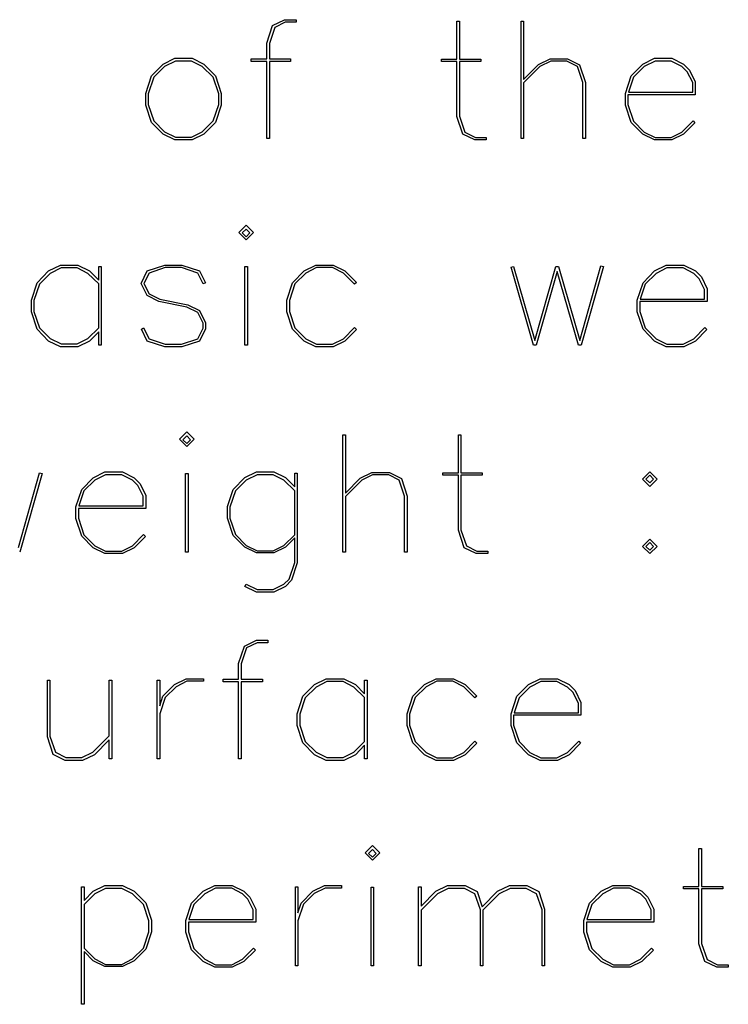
# Model space of a CAD drawing. Header units: inches. Extents: x 0.7 to 43.6, y 0.3 to 38.8.
# Tile 34 of 97: x 33.3 to 34.4, y 11.7 to 13.3. Entities that reach past the tile are written whole.
import ezdxf

# ---------------------------------------------------------------- set-up
doc = ezdxf.new("R2010")
doc.units = ezdxf.units.IN
doc.header["$MEASUREMENT"] = 0

msp = doc.modelspace()

# ---------------------------------------------------------------- linework, layer by layer
at = {"color": 7, "linetype": 'Continuous', "flags": 128}
for points in [[(33.711507, 13.122577), (33.711525, 13.245846), (33.711525, 13.245846), (33.686752, 13.245846), (33.686752, 13.245846), (33.686752, 13.249814), (33.686752, 13.249814), (33.711525, 13.249814), (33.711525, 13.249814), (33.711525, 13.274884), (33.711525, 13.274884), (33.720796, 13.302957), (33.720796, 13.302957), (33.74008, 13.31245), (33.74008, 13.31245), (33.758474, 13.31245), (33.758474, 13.31245), (33.758474, 13.308334), (33.758474, 13.308334), (33.741081, 13.308334), (33.741081, 13.308334), (33.72443, 13.29999), (33.72443, 13.29999), (33.715678, 13.274402), (33.715678, 13.274402), (33.715678, 13.249814), (33.715678, 13.249814), (33.749574, 13.249814), (33.749574, 13.249814), (33.749574, 13.245846), (33.749574, 13.245846), (33.715678, 13.245846), (33.715678, 13.245846), (33.715678, 13.122577), (33.715678, 13.122577), (33.711525, 13.122577)], [(34.062264, 13.120204), (34.043877, 13.120204), (34.043877, 13.120204), (34.024593, 13.129438), (34.024593, 13.129438), (34.015322, 13.157548), (34.015322, 13.157548), (34.015322, 13.245364), (34.015322, 13.245364), (33.99055, 13.245364), (33.99055, 13.245364), (33.99055, 13.249369), (33.99055, 13.249369), (34.015322, 13.249369), (34.015322, 13.249369), (34.015322, 13.310077), (34.015322, 13.310077), (34.019476, 13.310077), (34.019476, 13.310077), (34.019476, 13.249369), (34.019476, 13.249369), (34.053371, 13.249369), (34.053371, 13.249369), (34.053371, 13.245364), (34.053371, 13.245364), (34.019476, 13.245364), (34.019476, 13.245364), (34.019476, 13.158067), (34.019476, 13.158067), (34.028228, 13.132441), (34.028228, 13.132441), (34.044879, 13.12406), (34.044879, 13.12406), (34.062271, 13.12406), (34.062271, 13.12406), (34.062271, 13.120204)], [(34.118001, 13.122577), (34.11801, 13.310077), (34.11801, 13.310077), (34.122015, 13.310077), (34.122015, 13.310077), (34.122015, 13.216698), (34.122015, 13.216698), (34.145675, 13.24058), (34.145675, 13.24058), (34.164291, 13.24974), (34.164291, 13.24974), (34.192327, 13.24974), (34.192327, 13.24974), (34.2115, 13.240321), (34.2115, 13.240321), (34.220771, 13.212099), (34.220771, 13.212099), (34.220771, 13.122577), (34.220771, 13.122577), (34.216618, 13.122577), (34.216618, 13.122577), (34.216618, 13.212062), (34.216618, 13.212062), (34.207977, 13.237725), (34.207977, 13.237725), (34.191215, 13.246254), (34.191215, 13.246254), (34.165441, 13.246254), (34.165441, 13.246254), (34.14816, 13.237465), (34.14816, 13.237465), (34.122015, 13.21158), (34.122015, 13.21158), (34.122015, 13.122577), (34.122015, 13.122577), (34.11801, 13.122577)], [(33.629525, 13.148091), (33.610988, 13.129289), (33.610988, 13.129289), (33.592335, 13.120204), (33.592335, 13.120204), (33.564447, 13.120204), (33.564447, 13.120204), (33.545682, 13.129289), (33.545682, 13.129289), (33.527251, 13.148091), (33.527251, 13.148091), (33.518017, 13.176016), (33.518017, 13.176016), (33.518017, 13.194707), (33.518017, 13.194707), (33.527251, 13.222594), (33.527251, 13.222594), (33.545682, 13.241507), (33.545682, 13.241507), (33.564447, 13.250742), (33.564447, 13.250742), (33.592335, 13.250742), (33.592335, 13.250742), (33.610988, 13.241507), (33.610988, 13.241507), (33.629531, 13.222594), (33.629531, 13.222594), (33.638802, 13.194707), (33.638802, 13.194707), (33.638802, 13.176016), (33.638802, 13.176016), (33.629531, 13.148091)], [(33.625883, 13.150613), (33.634648, 13.176758), (33.634648, 13.176758), (33.634648, 13.194187), (33.634648, 13.194187), (33.625896, 13.220332), (33.625896, 13.220332), (33.608504, 13.237465), (33.608504, 13.237465), (33.591333, 13.246254), (33.591333, 13.246254), (33.565448, 13.246254), (33.565448, 13.246254), (33.548278, 13.237465), (33.548278, 13.237465), (33.530774, 13.220332), (33.530774, 13.220332), (33.522133, 13.194187), (33.522133, 13.194187), (33.522133, 13.176758), (33.522133, 13.176758), (33.530774, 13.150613), (33.530774, 13.150613), (33.548278, 13.133332), (33.548278, 13.133332), (33.565448, 13.124691), (33.565448, 13.124691), (33.591333, 13.124691), (33.591333, 13.124691), (33.608504, 13.133332), (33.608504, 13.133332), (33.625896, 13.150613)], [(34.395881, 13.147609), (34.377602, 13.129289), (34.377602, 13.129289), (34.358949, 13.120204), (34.358949, 13.120204), (34.331061, 13.120204), (34.331061, 13.120204), (34.312296, 13.129289), (34.312296, 13.129289), (34.293865, 13.148091), (34.293865, 13.148091), (34.284631, 13.176016), (34.284631, 13.176016), (34.284631, 13.194707), (34.284631, 13.194707), (34.293865, 13.222594), (34.293865, 13.222594), (34.312296, 13.241507), (34.312296, 13.241507), (34.331061, 13.250742), (34.331061, 13.250742), (34.358949, 13.250742), (34.358949, 13.250742), (34.377602, 13.241507), (34.377602, 13.241507), (34.387133, 13.23194), (34.387133, 13.23194), (34.396404, 13.212989), (34.396404, 13.212989), (34.396404, 13.192296), (34.396404, 13.192296), (34.288747, 13.192296), (34.288747, 13.192296), (34.288747, 13.176646), (34.288747, 13.176646), (34.297388, 13.150242), (34.297388, 13.150242), (34.314892, 13.132812), (34.314892, 13.132812), (34.332062, 13.124135), (34.332062, 13.124135), (34.357947, 13.124135), (34.357947, 13.124135), (34.375118, 13.132812), (34.375118, 13.132812), (34.39277, 13.150761), (34.39277, 13.150761), (34.395885, 13.147609)], [(34.289475, 13.19645), (34.392251, 13.19645), (34.392251, 13.19645), (34.392251, 13.21184), (34.392251, 13.21184), (34.38361, 13.22901), (34.38361, 13.22901), (34.375118, 13.237502), (34.375118, 13.237502), (34.357947, 13.246291), (34.357947, 13.246291), (34.332062, 13.246291), (34.332062, 13.246291), (34.314892, 13.237502), (34.314892, 13.237502), (34.297388, 13.220369), (34.297388, 13.220369), (34.289489, 13.19645)], [(33.678541, 12.960709), (33.666764, 12.972465), (33.666764, 12.972465), (33.678557, 12.984221), (33.678557, 12.984221), (33.690312, 12.972465), (33.690312, 12.972465), (33.678557, 12.960709)], [(33.678541, 12.965308), (33.684676, 12.971464), (33.684676, 12.971464), (33.678557, 12.977583), (33.678557, 12.977583), (33.672401, 12.971464), (33.672401, 12.971464), (33.678557, 12.965308)], [(33.442882, 12.813706), (33.428235, 12.798687), (33.428235, 12.798687), (33.409582, 12.789601), (33.409582, 12.789601), (33.381694, 12.789601), (33.381694, 12.789601), (33.362929, 12.798687), (33.362929, 12.798687), (33.344498, 12.817488), (33.344498, 12.817488), (33.335264, 12.845413), (33.335264, 12.845413), (33.335264, 12.864104), (33.335264, 12.864104), (33.344498, 12.891992), (33.344498, 12.891992), (33.362929, 12.910905), (33.362929, 12.910905), (33.381694, 12.920139), (33.381694, 12.920139), (33.409582, 12.920139), (33.409582, 12.920139), (33.428235, 12.910905), (33.428235, 12.910905), (33.442884, 12.895885), (33.442884, 12.895885), (33.442884, 12.917914), (33.442884, 12.917914), (33.447037, 12.917914), (33.447037, 12.917914), (33.447037, 12.791974), (33.447037, 12.791974), (33.442884, 12.791974), (33.442884, 12.791974), (33.442884, 12.813706)], [(33.442882, 12.889989), (33.42575, 12.906862), (33.42575, 12.906862), (33.40858, 12.915652), (33.40858, 12.915652), (33.382695, 12.915652), (33.382695, 12.915652), (33.365525, 12.906862), (33.365525, 12.906862), (33.348021, 12.889729), (33.348021, 12.889729), (33.33938, 12.863585), (33.33938, 12.863585), (33.33938, 12.846155), (33.33938, 12.846155), (33.348021, 12.82001), (33.348021, 12.82001), (33.365525, 12.802729), (33.365525, 12.802729), (33.382695, 12.794088), (33.382695, 12.794088), (33.40858, 12.794088), (33.40858, 12.794088), (33.42575, 12.802729), (33.42575, 12.802729), (33.442884, 12.819751), (33.442884, 12.819751), (33.442884, 12.889989)], [(33.514746, 12.819639), (33.523394, 12.80221), (33.523394, 12.80221), (33.549057, 12.793532), (33.549057, 12.793532), (33.575461, 12.793532), (33.575461, 12.793532), (33.601124, 12.80221), (33.601124, 12.80221), (33.609653, 12.819157), (33.609653, 12.819157), (33.609653, 12.827093), (33.609653, 12.827093), (33.601124, 12.844152), (33.601124, 12.844152), (33.583991, 12.852719), (33.583991, 12.852719), (33.539044, 12.861693), (33.539044, 12.861693), (33.520391, 12.871298), (33.520391, 12.871298), (33.510637, 12.89099), (33.510637, 12.89099), (33.520391, 12.910905), (33.520391, 12.910905), (33.548575, 12.920139), (33.548575, 12.920139), (33.57598, 12.920139), (33.57598, 12.920139), (33.604239, 12.910905), (33.604239, 12.910905), (33.613399, 12.891992), (33.613399, 12.891992), (33.609876, 12.889952), (33.609876, 12.889952), (33.601124, 12.90727), (33.601124, 12.90727), (33.575461, 12.916097), (33.575461, 12.916097), (33.549057, 12.916097), (33.549057, 12.916097), (33.523394, 12.90727), (33.523394, 12.90727), (33.515273, 12.89099), (33.515273, 12.89099), (33.523394, 12.87445), (33.523394, 12.87445), (33.540676, 12.865847), (33.540676, 12.865847), (33.585474, 12.856872), (33.585474, 12.856872), (33.604239, 12.847305), (33.604239, 12.847305), (33.613658, 12.828095), (33.613658, 12.828095), (33.613658, 12.818008), (33.613658, 12.818008), (33.604239, 12.798687), (33.604239, 12.798687), (33.57598, 12.789601), (33.57598, 12.789601), (33.548575, 12.789601), (33.548575, 12.789601), (33.520391, 12.798687), (33.520391, 12.798687), (33.511119, 12.817488), (33.511119, 12.817488), (33.514754, 12.819639)], [(33.676551, 12.791974), (33.676554, 12.917654), (33.676554, 12.917654), (33.680559, 12.917654), (33.680559, 12.917654), (33.680559, 12.791974), (33.680559, 12.791974), (33.676554, 12.791974)], [(33.854727, 12.817006), (33.836463, 12.798687), (33.836463, 12.798687), (33.817809, 12.789601), (33.817809, 12.789601), (33.789922, 12.789601), (33.789922, 12.789601), (33.771157, 12.798687), (33.771157, 12.798687), (33.752726, 12.817488), (33.752726, 12.817488), (33.743492, 12.845413), (33.743492, 12.845413), (33.743492, 12.864104), (33.743492, 12.864104), (33.752726, 12.891992), (33.752726, 12.891992), (33.771157, 12.910905), (33.771157, 12.910905), (33.789922, 12.920139), (33.789922, 12.920139), (33.817809, 12.920139), (33.817809, 12.920139), (33.836463, 12.910905), (33.836463, 12.910905), (33.854746, 12.892474), (33.854746, 12.892474), (33.851631, 12.88947), (33.851631, 12.88947), (33.833978, 12.90727), (33.833978, 12.90727), (33.816808, 12.916097), (33.816808, 12.916097), (33.790923, 12.916097), (33.790923, 12.916097), (33.773753, 12.90727), (33.773753, 12.90727), (33.756249, 12.889952), (33.756249, 12.889952), (33.747608, 12.863585), (33.747608, 12.863585), (33.747608, 12.846044), (33.747608, 12.846044), (33.756249, 12.819639), (33.756249, 12.819639), (33.773753, 12.80221), (33.773753, 12.80221), (33.790923, 12.793532), (33.790923, 12.793532), (33.816808, 12.793532), (33.816808, 12.793532), (33.833978, 12.80221), (33.833978, 12.80221), (33.851631, 12.820159), (33.851631, 12.820159), (33.854746, 12.817006)], [(34.249544, 12.917765), (34.213762, 12.791974), (34.213762, 12.791974), (34.209498, 12.791974), (34.209498, 12.791974), (34.175713, 12.909903), (34.175713, 12.909903), (34.141929, 12.791974), (34.141929, 12.791974), (34.137665, 12.791974), (34.137665, 12.791974), (34.101878, 12.916764), (34.101878, 12.916764), (34.105994, 12.917765), (34.105994, 12.917765), (34.139778, 12.799465), (34.139778, 12.799465), (34.1736, 12.917765), (34.1736, 12.917765), (34.177827, 12.917654), (34.177827, 12.917654), (34.211648, 12.799465), (34.211648, 12.799465), (34.245433, 12.918767), (34.245433, 12.918767), (34.249549, 12.917765)], [(34.41486, 12.817006), (34.39659, 12.798687), (34.39659, 12.798687), (34.377936, 12.789601), (34.377936, 12.789601), (34.350048, 12.789601), (34.350048, 12.789601), (34.331284, 12.798687), (34.331284, 12.798687), (34.312852, 12.817488), (34.312852, 12.817488), (34.303618, 12.845413), (34.303618, 12.845413), (34.303618, 12.864104), (34.303618, 12.864104), (34.312852, 12.891992), (34.312852, 12.891992), (34.331284, 12.910905), (34.331284, 12.910905), (34.350048, 12.920139), (34.350048, 12.920139), (34.377936, 12.920139), (34.377936, 12.920139), (34.39659, 12.910905), (34.39659, 12.910905), (34.40612, 12.901337), (34.40612, 12.901337), (34.415392, 12.882387), (34.415392, 12.882387), (34.415392, 12.861693), (34.415392, 12.861693), (34.307735, 12.861693), (34.307735, 12.861693), (34.307735, 12.846044), (34.307735, 12.846044), (34.316375, 12.819639), (34.316375, 12.819639), (34.333879, 12.80221), (34.333879, 12.80221), (34.35105, 12.793532), (34.35105, 12.793532), (34.376935, 12.793532), (34.376935, 12.793532), (34.394105, 12.80221), (34.394105, 12.80221), (34.411757, 12.820159), (34.411757, 12.820159), (34.414872, 12.817006)], [(34.308473, 12.865847), (34.411238, 12.865847), (34.411238, 12.865847), (34.411238, 12.881237), (34.411238, 12.881237), (34.402597, 12.898407), (34.402597, 12.898407), (34.394105, 12.9069), (34.394105, 12.9069), (34.376935, 12.915689), (34.376935, 12.915689), (34.35105, 12.915689), (34.35105, 12.915689), (34.333879, 12.9069), (34.333879, 12.9069), (34.316375, 12.889766), (34.316375, 12.889766), (34.308476, 12.865847)], [(33.583606, 12.630107), (33.571827, 12.641862), (33.571827, 12.641862), (33.58362, 12.653618), (33.58362, 12.653618), (33.595376, 12.641862), (33.595376, 12.641862), (33.58362, 12.630107)], [(33.583606, 12.634705), (33.589739, 12.640861), (33.589739, 12.640861), (33.58362, 12.64698), (33.58362, 12.64698), (33.577464, 12.640861), (33.577464, 12.640861), (33.58362, 12.634705)], [(33.833194, 12.461371), (33.8332, 12.648871), (33.8332, 12.648871), (33.837205, 12.648871), (33.837205, 12.648871), (33.837205, 12.555492), (33.837205, 12.555492), (33.860865, 12.579375), (33.860865, 12.579375), (33.879481, 12.588535), (33.879481, 12.588535), (33.907517, 12.588535), (33.907517, 12.588535), (33.92669, 12.579115), (33.92669, 12.579115), (33.935961, 12.550894), (33.935961, 12.550894), (33.935961, 12.461371), (33.935961, 12.461371), (33.931808, 12.461371), (33.931808, 12.461371), (33.931808, 12.550857), (33.931808, 12.550857), (33.923167, 12.576519), (33.923167, 12.576519), (33.906405, 12.585049), (33.906405, 12.585049), (33.880631, 12.585049), (33.880631, 12.585049), (33.863349, 12.57626), (33.863349, 12.57626), (33.837205, 12.550375), (33.837205, 12.550375), (33.837205, 12.461371), (33.837205, 12.461371), (33.8332, 12.461371)], [(34.064629, 12.458998), (34.046251, 12.458998), (34.046251, 12.458998), (34.026967, 12.468232), (34.026967, 12.468232), (34.017696, 12.496342), (34.017696, 12.496342), (34.017696, 12.584159), (34.017696, 12.584159), (33.992923, 12.584159), (33.992923, 12.584159), (33.992923, 12.588164), (33.992923, 12.588164), (34.017696, 12.588164), (34.017696, 12.588164), (34.017696, 12.648871), (34.017696, 12.648871), (34.021849, 12.648871), (34.021849, 12.648871), (34.021849, 12.588164), (34.021849, 12.588164), (34.055745, 12.588164), (34.055745, 12.588164), (34.055745, 12.584159), (34.055745, 12.584159), (34.021849, 12.584159), (34.021849, 12.584159), (34.021849, 12.496861), (34.021849, 12.496861), (34.030601, 12.471236), (34.030601, 12.471236), (34.047252, 12.462855), (34.047252, 12.462855), (34.064645, 12.462855), (34.064645, 12.462855), (34.064645, 12.458998)], [(33.314497, 12.468863), (33.348281, 12.588164), (33.348281, 12.588164), (33.352397, 12.587163)], [(33.352396, 12.587163), (33.31661, 12.461371)], [(33.517712, 12.486404), (33.499438, 12.468084), (33.499438, 12.468084), (33.480784, 12.458998), (33.480784, 12.458998), (33.452896, 12.458998), (33.452896, 12.458998), (33.434132, 12.468084), (33.434132, 12.468084), (33.415701, 12.486886), (33.415701, 12.486886), (33.406466, 12.51481), (33.406466, 12.51481), (33.406466, 12.533501), (33.406466, 12.533501), (33.415701, 12.561389), (33.415701, 12.561389), (33.434132, 12.580302), (33.434132, 12.580302), (33.452896, 12.589536), (33.452896, 12.589536), (33.480784, 12.589536), (33.480784, 12.589536), (33.499438, 12.580302), (33.499438, 12.580302), (33.508968, 12.570734), (33.508968, 12.570734), (33.51824, 12.551784), (33.51824, 12.551784), (33.51824, 12.531091), (33.51824, 12.531091), (33.410583, 12.531091), (33.410583, 12.531091), (33.410583, 12.515441), (33.410583, 12.515441), (33.419224, 12.489037), (33.419224, 12.489037), (33.436728, 12.471607), (33.436728, 12.471607), (33.453898, 12.462929), (33.453898, 12.462929), (33.479783, 12.462929), (33.479783, 12.462929), (33.496953, 12.471607), (33.496953, 12.471607), (33.514605, 12.489556), (33.514605, 12.489556), (33.51772, 12.486404)], [(33.411306, 12.535244), (33.514086, 12.535244), (33.514086, 12.535244), (33.514086, 12.550634), (33.514086, 12.550634), (33.505445, 12.567804), (33.505445, 12.567804), (33.496953, 12.576297), (33.496953, 12.576297), (33.479783, 12.585086), (33.479783, 12.585086), (33.453898, 12.585086), (33.453898, 12.585086), (33.436728, 12.576297), (33.436728, 12.576297), (33.419224, 12.559164), (33.419224, 12.559164), (33.411325, 12.535244)], [(33.581616, 12.461371), (33.581617, 12.587051), (33.581617, 12.587051), (33.585622, 12.587051), (33.585622, 12.587051), (33.585622, 12.461371), (33.585622, 12.461371), (33.581617, 12.461371)], [(33.678579, 12.410195), (33.695986, 12.401406), (33.695986, 12.401406), (33.721871, 12.401406), (33.721871, 12.401406), (33.739042, 12.410195), (33.739042, 12.410195), (33.747534, 12.418316), (33.747534, 12.418316), (33.756175, 12.444461), (33.756175, 12.444461), (33.756175, 12.48403), (33.756175, 12.48403), (33.741526, 12.469159), (33.741526, 12.469159), (33.722873, 12.460148), (33.722873, 12.460148), (33.694985, 12.460148), (33.694985, 12.460148), (33.67622, 12.469159), (33.67622, 12.469159), (33.657789, 12.487776), (33.657789, 12.487776), (33.648555, 12.515441), (33.648555, 12.515441), (33.648555, 12.533983), (33.648555, 12.533983), (33.657789, 12.561611), (33.657789, 12.561611), (33.67622, 12.580413), (33.67622, 12.580413), (33.694985, 12.589536), (33.694985, 12.589536), (33.722873, 12.589536), (33.722873, 12.589536), (33.741526, 12.580413), (33.741526, 12.580413), (33.756175, 12.565505), (33.756175, 12.565505), (33.756175, 12.587533), (33.756175, 12.587533), (33.760328, 12.587533), (33.760328, 12.587533), (33.760328, 12.443979), (33.760328, 12.443979), (33.751057, 12.416314), (33.751057, 12.416314), (33.741526, 12.40656), (33.741526, 12.40656), (33.722873, 12.397289), (33.722873, 12.397289), (33.694985, 12.397289), (33.694985, 12.397289), (33.676443, 12.40656), (33.676443, 12.40656), (33.678594, 12.410195)], [(33.756168, 12.489148), (33.756175, 12.559386), (33.756175, 12.559386), (33.739042, 12.57626), (33.739042, 12.57626), (33.721871, 12.585049), (33.721871, 12.585049), (33.695986, 12.585049), (33.695986, 12.585049), (33.678816, 12.57626), (33.678816, 12.57626), (33.661312, 12.559127), (33.661312, 12.559127), (33.652671, 12.532982), (33.652671, 12.532982), (33.652671, 12.515552), (33.652671, 12.515552), (33.661312, 12.489407), (33.661312, 12.489407), (33.678816, 12.472126), (33.678816, 12.472126), (33.695986, 12.463485), (33.695986, 12.463485), (33.721871, 12.463485), (33.721871, 12.463485), (33.739042, 12.472126), (33.739042, 12.472126), (33.756175, 12.489148)], [(34.323642, 12.565987), (34.311851, 12.57778), (34.311851, 12.57778), (34.323644, 12.589536), (34.323644, 12.589536), (34.3354, 12.57778), (34.3354, 12.57778), (34.323644, 12.565987)], [(34.323642, 12.571884), (34.329763, 12.57804), (34.329763, 12.57804), (34.323644, 12.584159), (34.323644, 12.584159), (34.317488, 12.57804), (34.317488, 12.57804), (34.323644, 12.571884)], [(34.323642, 12.458998), (34.311851, 12.470494), (34.311851, 12.470494), (34.323644, 12.48225), (34.323644, 12.48225), (34.3354, 12.470494), (34.3354, 12.470494), (34.323644, 12.458998)], [(34.323642, 12.464264), (34.329763, 12.470383), (34.329763, 12.470383), (34.323644, 12.476502), (34.323644, 12.476502), (34.317488, 12.470383), (34.317488, 12.470383), (34.323644, 12.464264)], [(33.666414, 12.130769), (33.66643, 12.254038), (33.66643, 12.254038), (33.641657, 12.254038), (33.641657, 12.254038), (33.641657, 12.258006), (33.641657, 12.258006), (33.66643, 12.258006), (33.66643, 12.258006), (33.66643, 12.283075), (33.66643, 12.283075), (33.675701, 12.311148), (33.675701, 12.311148), (33.694985, 12.320642), (33.694985, 12.320642), (33.713379, 12.320642), (33.713379, 12.320642), (33.713379, 12.316526), (33.713379, 12.316526), (33.695986, 12.316526), (33.695986, 12.316526), (33.679335, 12.308182), (33.679335, 12.308182), (33.670583, 12.282593), (33.670583, 12.282593), (33.670583, 12.258006), (33.670583, 12.258006), (33.704479, 12.258006), (33.704479, 12.258006), (33.704479, 12.254038), (33.704479, 12.254038), (33.670583, 12.254038), (33.670583, 12.254038), (33.670583, 12.130769), (33.670583, 12.130769), (33.66643, 12.130769)], [(33.459497, 12.161364), (33.435986, 12.137444), (33.435986, 12.137444), (33.417184, 12.128395), (33.417184, 12.128395), (33.389296, 12.128395), (33.389296, 12.128395), (33.370012, 12.137704), (33.370012, 12.137704), (33.360889, 12.166036), (33.360889, 12.166036), (33.360889, 12.25656), (33.360889, 12.25656), (33.364895, 12.25656), (33.364895, 12.25656), (33.364895, 12.167037), (33.364895, 12.167037), (33.373647, 12.141412), (33.373647, 12.141412), (33.390298, 12.132994), (33.390298, 12.132994), (33.416183, 12.132994), (33.416183, 12.132994), (33.433353, 12.141634), (33.433353, 12.141634), (33.459498, 12.167557), (33.459498, 12.167557), (33.459498, 12.25656), (33.459498, 12.25656), (33.463651, 12.25656), (33.463651, 12.25656), (33.463651, 12.130769), (33.463651, 12.130769), (33.459498, 12.130769), (33.459498, 12.130769), (33.459498, 12.161364)], [(33.536504, 12.130769), (33.536522, 12.256782), (33.536522, 12.256782), (33.540527, 12.256782), (33.540527, 12.256782), (33.540527, 12.21547), (33.540527, 12.21547), (33.545645, 12.230934), (33.545645, 12.230934), (33.564187, 12.249773), (33.564187, 12.249773), (33.582804, 12.258933), (33.582804, 12.258933), (33.610358, 12.258933), (33.610358, 12.258933), (33.610358, 12.254928), (33.610358, 12.254928), (33.583954, 12.254928), (33.583954, 12.254928), (33.566672, 12.246102), (33.566672, 12.246102), (33.549279, 12.228895), (33.549279, 12.228895), (33.540527, 12.202639), (33.540527, 12.202639), (33.540527, 12.130769), (33.540527, 12.130769), (33.536522, 12.130769)], [(33.867718, 12.1525), (33.853077, 12.137481), (33.853077, 12.137481), (33.834423, 12.128395), (33.834423, 12.128395), (33.806536, 12.128395), (33.806536, 12.128395), (33.787771, 12.137481), (33.787771, 12.137481), (33.76934, 12.156283), (33.76934, 12.156283), (33.760106, 12.184208), (33.760106, 12.184208), (33.760106, 12.202898), (33.760106, 12.202898), (33.76934, 12.230786), (33.76934, 12.230786), (33.787771, 12.249699), (33.787771, 12.249699), (33.806536, 12.258933), (33.806536, 12.258933), (33.834423, 12.258933), (33.834423, 12.258933), (33.853077, 12.249699), (33.853077, 12.249699), (33.867725, 12.23468), (33.867725, 12.23468), (33.867725, 12.256708), (33.867725, 12.256708), (33.871879, 12.256708), (33.871879, 12.256708), (33.871879, 12.130769), (33.871879, 12.130769), (33.867725, 12.130769), (33.867725, 12.130769), (33.867725, 12.1525)], [(33.867718, 12.228783), (33.850592, 12.245657), (33.850592, 12.245657), (33.833422, 12.254446), (33.833422, 12.254446), (33.807537, 12.254446), (33.807537, 12.254446), (33.790367, 12.245657), (33.790367, 12.245657), (33.772863, 12.228524), (33.772863, 12.228524), (33.764222, 12.202379), (33.764222, 12.202379), (33.764222, 12.184949), (33.764222, 12.184949), (33.772863, 12.158805), (33.772863, 12.158805), (33.790367, 12.141523), (33.790367, 12.141523), (33.807537, 12.132883), (33.807537, 12.132883), (33.833422, 12.132883), (33.833422, 12.132883), (33.850592, 12.141523), (33.850592, 12.141523), (33.867725, 12.158545), (33.867725, 12.158545), (33.867725, 12.228783)], [(34.046982, 12.155801), (34.02871, 12.137481), (34.02871, 12.137481), (34.010056, 12.128395), (34.010056, 12.128395), (33.982169, 12.128395), (33.982169, 12.128395), (33.963404, 12.137481), (33.963404, 12.137481), (33.944973, 12.156283), (33.944973, 12.156283), (33.935739, 12.184208), (33.935739, 12.184208), (33.935739, 12.202898), (33.935739, 12.202898), (33.944973, 12.230786), (33.944973, 12.230786), (33.963404, 12.249699), (33.963404, 12.249699), (33.982169, 12.258933), (33.982169, 12.258933), (34.010056, 12.258933), (34.010056, 12.258933), (34.02871, 12.249699), (34.02871, 12.249699), (34.046993, 12.231268), (34.046993, 12.231268), (34.043877, 12.228264), (34.043877, 12.228264), (34.026225, 12.246065), (34.026225, 12.246065), (34.009055, 12.254891), (34.009055, 12.254891), (33.98317, 12.254891), (33.98317, 12.254891), (33.966, 12.246065), (33.966, 12.246065), (33.948496, 12.228746), (33.948496, 12.228746), (33.939855, 12.202379), (33.939855, 12.202379), (33.939855, 12.184838), (33.939855, 12.184838), (33.948496, 12.158434), (33.948496, 12.158434), (33.966, 12.141004), (33.966, 12.141004), (33.98317, 12.132326), (33.98317, 12.132326), (34.009055, 12.132326), (34.009055, 12.132326), (34.026225, 12.141004), (34.026225, 12.141004), (34.043877, 12.158953), (34.043877, 12.158953), (34.046993, 12.155801)], [(34.213125, 12.155801), (34.194849, 12.137481), (34.194849, 12.137481), (34.176195, 12.128395), (34.176195, 12.128395), (34.148308, 12.128395), (34.148308, 12.128395), (34.129543, 12.137481), (34.129543, 12.137481), (34.111112, 12.156283), (34.111112, 12.156283), (34.101878, 12.184208), (34.101878, 12.184208), (34.101878, 12.202898), (34.101878, 12.202898), (34.111112, 12.230786), (34.111112, 12.230786), (34.129543, 12.249699), (34.129543, 12.249699), (34.148308, 12.258933), (34.148308, 12.258933), (34.176195, 12.258933), (34.176195, 12.258933), (34.194849, 12.249699), (34.194849, 12.249699), (34.20438, 12.240131), (34.20438, 12.240131), (34.213651, 12.221181), (34.213651, 12.221181), (34.213651, 12.200488), (34.213651, 12.200488), (34.105994, 12.200488), (34.105994, 12.200488), (34.105994, 12.184838), (34.105994, 12.184838), (34.114635, 12.158434), (34.114635, 12.158434), (34.132139, 12.141004), (34.132139, 12.141004), (34.149309, 12.132326), (34.149309, 12.132326), (34.175194, 12.132326), (34.175194, 12.132326), (34.192364, 12.141004), (34.192364, 12.141004), (34.210017, 12.158953), (34.210017, 12.158953), (34.213132, 12.155801)], [(34.106719, 12.204641), (34.209498, 12.204641), (34.209498, 12.204641), (34.209498, 12.220031), (34.209498, 12.220031), (34.200857, 12.237202), (34.200857, 12.237202), (34.192364, 12.245694), (34.192364, 12.245694), (34.175194, 12.254483), (34.175194, 12.254483), (34.149309, 12.254483), (34.149309, 12.254483), (34.132139, 12.245694), (34.132139, 12.245694), (34.114635, 12.228561), (34.114635, 12.228561), (34.106736, 12.204641)], [(33.880296, 11.968901), (33.868504, 11.980657), (33.868504, 11.980657), (33.880297, 11.992413), (33.880297, 11.992413), (33.892053, 11.980657), (33.892053, 11.980657), (33.880297, 11.968901)], [(33.880296, 11.9735), (33.886416, 11.979656), (33.886416, 11.979656), (33.880297, 11.985775), (33.880297, 11.985775), (33.874141, 11.979656), (33.874141, 11.979656), (33.880297, 11.9735)], [(34.449121, 11.797793), (34.430745, 11.797793), (34.430745, 11.797793), (34.411461, 11.807027), (34.411461, 11.807027), (34.402189, 11.835137), (34.402189, 11.835137), (34.402189, 11.922953), (34.402189, 11.922953), (34.377417, 11.922953), (34.377417, 11.922953), (34.377417, 11.926958), (34.377417, 11.926958), (34.402189, 11.926958), (34.402189, 11.926958), (34.402189, 11.987666), (34.402189, 11.987666), (34.406343, 11.987666), (34.406343, 11.987666), (34.406343, 11.926958), (34.406343, 11.926958), (34.440238, 11.926958), (34.440238, 11.926958), (34.440238, 11.922953), (34.440238, 11.922953), (34.406343, 11.922953), (34.406343, 11.922953), (34.406343, 11.835656), (34.406343, 11.835656), (34.415095, 11.81003), (34.415095, 11.81003), (34.431746, 11.801649), (34.431746, 11.801649), (34.449139, 11.801649), (34.449139, 11.801649), (34.449139, 11.797793)], [(33.419472, 11.926365), (33.419483, 11.904337), (33.419483, 11.904337), (33.434132, 11.919208), (33.434132, 11.919208), (33.452896, 11.92833), (33.452896, 11.92833), (33.480784, 11.92833), (33.480784, 11.92833), (33.499438, 11.919208), (33.499438, 11.919208), (33.51798, 11.900443), (33.51798, 11.900443), (33.527251, 11.872852), (33.527251, 11.872852), (33.527251, 11.854347), (33.527251, 11.854347), (33.51798, 11.826719), (33.51798, 11.826719), (33.499438, 11.808102), (33.499438, 11.808102), (33.480784, 11.79909), (33.480784, 11.79909), (33.452896, 11.79909), (33.452896, 11.79909), (33.434132, 11.808102), (33.434132, 11.808102), (33.419483, 11.822973), (33.419483, 11.822973), (33.419483, 11.738457), (33.419483, 11.738457), (33.415478, 11.738457), (33.415478, 11.738457), (33.415478, 11.926365), (33.415478, 11.926365), (33.419483, 11.926365)], [(33.419472, 11.898181), (33.419483, 11.827942), (33.419483, 11.827942), (33.436728, 11.81092), (33.436728, 11.81092), (33.453898, 11.80228), (33.453898, 11.80228), (33.479783, 11.80228), (33.479783, 11.80228), (33.496953, 11.81092), (33.496953, 11.81092), (33.514346, 11.828202), (33.514346, 11.828202), (33.523098, 11.854347), (33.523098, 11.854347), (33.523098, 11.871776), (33.523098, 11.871776), (33.514346, 11.897921), (33.514346, 11.897921), (33.496953, 11.915054), (33.496953, 11.915054), (33.479783, 11.923843), (33.479783, 11.923843), (33.453898, 11.923843), (33.453898, 11.923843), (33.436728, 11.915054), (33.436728, 11.915054), (33.419483, 11.898181)], [(33.693353, 11.825198), (33.675071, 11.806878), (33.675071, 11.806878), (33.656417, 11.797793), (33.656417, 11.797793), (33.628529, 11.797793), (33.628529, 11.797793), (33.609765, 11.806878), (33.609765, 11.806878), (33.591333, 11.82568), (33.591333, 11.82568), (33.582099, 11.853605), (33.582099, 11.853605), (33.582099, 11.872296), (33.582099, 11.872296), (33.591333, 11.900183), (33.591333, 11.900183), (33.609765, 11.919096), (33.609765, 11.919096), (33.628529, 11.92833), (33.628529, 11.92833), (33.656417, 11.92833), (33.656417, 11.92833), (33.675071, 11.919096), (33.675071, 11.919096), (33.684601, 11.909529), (33.684601, 11.909529), (33.693873, 11.890578), (33.693873, 11.890578), (33.693873, 11.869885), (33.693873, 11.869885), (33.586216, 11.869885), (33.586216, 11.869885), (33.586216, 11.854235), (33.586216, 11.854235), (33.594856, 11.827831), (33.594856, 11.827831), (33.61236, 11.810401), (33.61236, 11.810401), (33.629531, 11.801723), (33.629531, 11.801723), (33.655416, 11.801723), (33.655416, 11.801723), (33.672586, 11.810401), (33.672586, 11.810401), (33.690238, 11.82835), (33.690238, 11.82835), (33.693353, 11.825198)], [(33.586947, 11.874039), (33.689719, 11.874039), (33.689719, 11.874039), (33.689719, 11.889429), (33.689719, 11.889429), (33.681078, 11.906599), (33.681078, 11.906599), (33.672586, 11.915091), (33.672586, 11.915091), (33.655416, 11.92388), (33.655416, 11.92388), (33.629531, 11.92388), (33.629531, 11.92388), (33.61236, 11.915091), (33.61236, 11.915091), (33.594856, 11.897958), (33.594856, 11.897958), (33.586957, 11.874039)], [(33.757238, 11.800166), (33.75725, 11.92618), (33.75725, 11.92618), (33.761255, 11.92618), (33.761255, 11.92618), (33.761255, 11.884867), (33.761255, 11.884867), (33.766373, 11.900332), (33.766373, 11.900332), (33.784915, 11.919171), (33.784915, 11.919171), (33.803532, 11.92833), (33.803532, 11.92833), (33.831086, 11.92833), (33.831086, 11.92833), (33.831086, 11.924325), (33.831086, 11.924325), (33.804681, 11.924325), (33.804681, 11.924325), (33.7874, 11.915499), (33.7874, 11.915499), (33.770007, 11.898292), (33.770007, 11.898292), (33.761255, 11.872036), (33.761255, 11.872036), (33.761255, 11.800166), (33.761255, 11.800166), (33.75725, 11.800166)], [(33.878287, 11.800166), (33.878294, 11.925846), (33.878294, 11.925846), (33.8823, 11.925846), (33.8823, 11.925846), (33.8823, 11.800166), (33.8823, 11.800166), (33.878294, 11.800166)], [(33.954243, 11.800166), (33.954244, 11.926217), (33.954244, 11.926217), (33.958249, 11.926217), (33.958249, 11.926217), (33.958249, 11.895177), (33.958249, 11.895177), (33.981909, 11.919171), (33.981909, 11.919171), (34.000526, 11.92833), (34.000526, 11.92833), (34.028562, 11.92833), (34.028562, 11.92833), (34.047734, 11.918911), (34.047734, 11.918911), (34.055745, 11.894138), (34.055745, 11.894138), (34.080517, 11.919171), (34.080517, 11.919171), (34.099282, 11.92833), (34.099282, 11.92833), (34.127207, 11.92833), (34.127207, 11.92833), (34.146491, 11.918911), (34.146491, 11.918911), (34.155614, 11.890504), (34.155614, 11.890504), (34.155614, 11.800166), (34.155614, 11.800166), (34.151608, 11.800166), (34.151608, 11.800166), (34.151608, 11.889651), (34.151608, 11.889651), (34.142856, 11.915314), (34.142856, 11.915314), (34.126205, 11.923843), (34.126205, 11.923843), (34.100283, 11.923843), (34.100283, 11.923843), (34.08315, 11.915054), (34.08315, 11.915054), (34.057005, 11.889169), (34.057005, 11.889169), (34.057005, 11.800166), (34.057005, 11.800166), (34.052852, 11.800166), (34.052852, 11.800166), (34.052852, 11.889651), (34.052852, 11.889651), (34.044211, 11.915314), (34.044211, 11.915314), (34.027449, 11.923843), (34.027449, 11.923843), (34.001675, 11.923843), (34.001675, 11.923843), (33.984394, 11.915054), (33.984394, 11.915054), (33.958249, 11.889169), (33.958249, 11.889169), (33.958249, 11.800166), (33.958249, 11.800166), (33.954244, 11.800166)], [(34.329424, 11.825198), (34.311147, 11.806878), (34.311147, 11.806878), (34.292493, 11.797793), (34.292493, 11.797793), (34.264605, 11.797793), (34.264605, 11.797793), (34.24584, 11.806878), (34.24584, 11.806878), (34.227409, 11.82568), (34.227409, 11.82568), (34.218175, 11.853605), (34.218175, 11.853605), (34.218175, 11.872296), (34.218175, 11.872296), (34.227409, 11.900183), (34.227409, 11.900183), (34.24584, 11.919096), (34.24584, 11.919096), (34.264605, 11.92833), (34.264605, 11.92833), (34.292493, 11.92833), (34.292493, 11.92833), (34.311147, 11.919096), (34.311147, 11.919096), (34.320677, 11.909529), (34.320677, 11.909529), (34.329948, 11.890578), (34.329948, 11.890578), (34.329948, 11.869885), (34.329948, 11.869885), (34.222292, 11.869885), (34.222292, 11.869885), (34.222292, 11.854235), (34.222292, 11.854235), (34.230932, 11.827831), (34.230932, 11.827831), (34.248436, 11.810401), (34.248436, 11.810401), (34.265607, 11.801723), (34.265607, 11.801723), (34.291492, 11.801723), (34.291492, 11.801723), (34.308662, 11.810401), (34.308662, 11.810401), (34.326314, 11.82835), (34.326314, 11.82835), (34.329429, 11.825198)], [(34.223018, 11.874039), (34.325795, 11.874039), (34.325795, 11.874039), (34.325795, 11.889429), (34.325795, 11.889429), (34.317154, 11.906599), (34.317154, 11.906599), (34.308662, 11.915091), (34.308662, 11.915091), (34.291492, 11.92388), (34.291492, 11.92388), (34.265607, 11.92388), (34.265607, 11.92388), (34.248436, 11.915091), (34.248436, 11.915091), (34.230932, 11.897958), (34.230932, 11.897958), (34.223033, 11.874039)]]:
    msp.add_lwpolyline(points, dxfattribs=at)

doc.saveas('drawing.dxf')
